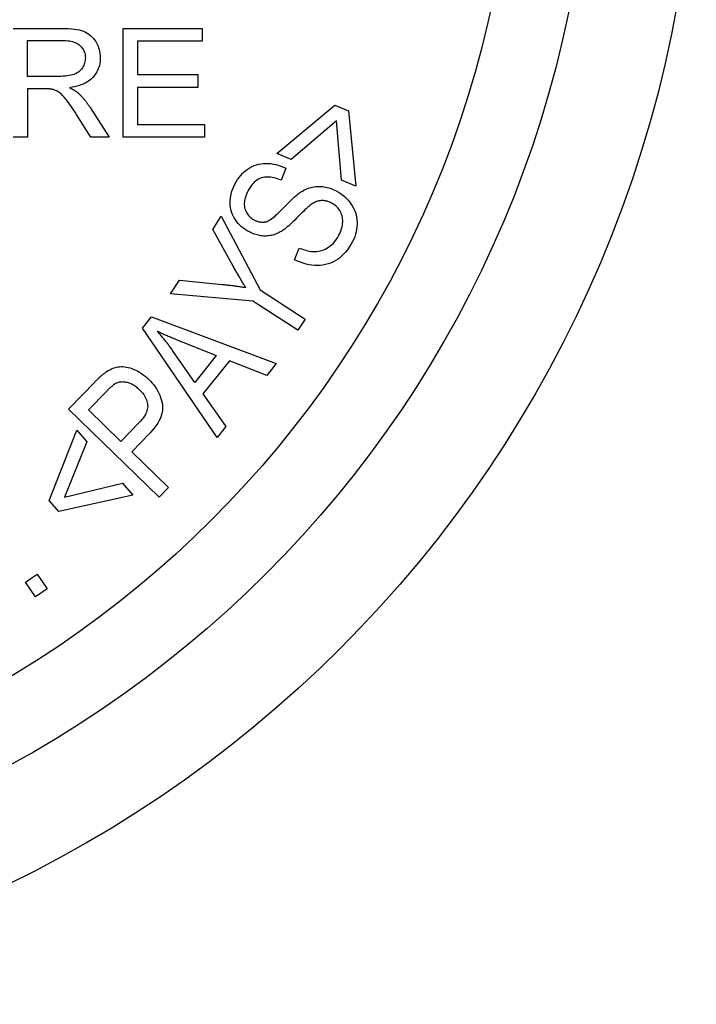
# Model space of a CAD drawing. Header units: inches. Extents: x 0.1 to 100, y -11 to 65.
# Tile 14 of 27: x 28.036 to 28.505, y 34.352 to 35.034. Entities that reach past the tile are written whole.
import ezdxf

# ---------------------------------------------------------------- set-up
doc = ezdxf.new("R2010")
doc.units = ezdxf.units.IN
doc.header["$LTSCALE"] = 6.002907
doc.header["$MEASUREMENT"] = 0
doc.layers.add('Visible Edges(ANSI)', color=7, linetype='Continuous', lineweight=25)

msp = doc.modelspace()

# ---------------------------------------------------------------- linework, layer by layer
at = {"layer": 'Visible Edges(ANSI)'}
for p, q in [((28.03144, 35.02828), (28.06492, 35.02828)), ((28.10765, 35.02828), (28.16229, 35.02828)), ((28.10765, 34.95282), (28.10765, 35.02828)), ((28.16229, 35.02828), (28.16229, 35.01936)), ((28.04145, 34.99498), (28.04145, 35.01994)), ((28.04145, 35.01994), (28.06532, 35.01994)), ((28.16229, 35.01936), (28.11766, 35.01936)), ((28.11766, 35.01936), (28.11766, 34.9963)), ((28.0629, 34.99498), (28.04145, 34.99498)), ((28.11766, 34.9963), (28.15947, 34.9963)), ((28.15947, 34.9963), (28.15947, 34.98738)), ((28.05301, 34.98635), (28.04145, 34.98635)), ((28.04145, 34.98635), (28.04145, 34.95282)), ((28.15947, 34.98738), (28.11766, 34.98738)), ((28.11766, 34.98738), (28.11766, 34.96173)), ((28.08482, 34.97335), (28.09787, 34.95282)), ((28.21407, 34.9415), (28.25439, 34.97499)), ((28.25439, 34.97499), (28.2637, 34.97115)), ((28.08539, 34.95282), (28.07538, 34.96852)), ((28.2637, 34.97115), (28.26894, 34.91888)), ((28.11766, 34.96173), (28.16401, 34.96173)), ((28.16401, 34.96173), (28.16401, 34.95282)), ((28.25539, 34.96411), (28.22401, 34.93741)), ((28.259, 34.92298), (28.25539, 34.96411)), ((28.04145, 34.95282), (28.03144, 34.95282)), ((28.09787, 34.95282), (28.08539, 34.95282)), ((28.16401, 34.95282), (28.10765, 34.95282)), ((28.22401, 34.93741), (28.21407, 34.9415)), ((28.22043, 34.93139), (28.21709, 34.92312)), ((28.26894, 34.91888), (28.259, 34.92298)), ((28.16969, 34.88895), (28.17559, 34.89801)), ((28.17559, 34.89801), (28.20261, 34.84703)), ((28.18388, 34.86353), (28.16969, 34.88895)), ((28.22648, 34.86783), (28.2297, 34.87602)), ((28.14054, 34.8442), (28.1467, 34.85365)), ((28.1467, 34.85365), (28.1763, 34.85078)), ((28.19755, 34.83926), (28.14054, 34.8442)), ((28.20261, 34.84703), (28.23371, 34.82677)), ((28.22865, 34.819), (28.19755, 34.83926)), ((28.12111, 34.82043), (28.12735, 34.82826)), ((28.12735, 34.82826), (28.21367, 34.79601)), ((28.23371, 34.82677), (28.22865, 34.819)), ((28.17278, 34.74477), (28.12111, 34.82043)), ((28.14858, 34.81098), (28.17219, 34.80161)), ((28.15728, 34.78293), (28.14193, 34.80501)), ((28.17219, 34.80161), (28.15728, 34.78293)), ((28.1813, 34.79793), (28.16298, 34.77498)), ((28.20709, 34.78777), (28.1813, 34.79793)), ((28.21367, 34.79601), (28.20709, 34.78777)), ((28.06978, 34.76438), (28.08818, 34.78336)), ((28.08367, 34.76384), (28.09612, 34.77669)), ((28.16298, 34.77498), (28.1789, 34.75244)), ((28.13267, 34.70342), (28.06978, 34.76438)), ((28.10615, 34.74205), (28.08367, 34.76384)), ((28.11874, 34.75504), (28.10615, 34.74205)), ((28.05646, 34.70101), (28.07558, 34.74981)), ((28.07558, 34.74981), (28.08259, 34.74166)), ((28.12608, 34.74774), (28.11358, 34.73485)), ((28.1789, 34.75244), (28.17278, 34.74477)), ((28.08259, 34.74166), (28.06705, 34.70344)), ((28.11358, 34.73485), (28.13913, 34.71008)), ((28.06705, 34.70344), (28.10729, 34.71298)), ((28.10729, 34.71298), (28.1143, 34.70484)), ((28.13913, 34.71008), (28.13267, 34.70342)), ((28.06304, 34.69337), (28.05646, 34.70101)), ((28.1143, 34.70484), (28.06304, 34.69337)), ((28.04006, 34.64436), (28.04811, 34.64997)), ((28.04705, 34.63434), (28.04006, 34.64436)), ((28.04811, 34.64997), (28.0551, 34.63995)), ((28.0551, 34.63995), (28.04705, 34.63434))]:
    msp.add_line(p, q, dxfattribs=at)
at = {"layer": 'Visible Edges(ANSI)', "flags": 128}
for points in [[(28.06492, 35.02828), (28.06736, 35.02824), (28.06965, 35.02815), (28.07179, 35.02799), (28.07378, 35.02777), (28.07562, 35.02748), (28.07731, 35.02713), (28.07885, 35.02671), (28.08024, 35.02623), (28.08153, 35.02568), (28.08274, 35.02502), (28.08389, 35.02427), (28.08497, 35.02342), (28.08599, 35.02247), (28.08694, 35.02143), (28.08782, 35.02028), (28.08864, 35.01905), (28.08938, 35.01774), (28.09001, 35.01641), (28.09055, 35.01504), (28.09099, 35.01363), (28.09133, 35.0122), (28.09158, 35.01073), (28.09173, 35.00922), (28.09178, 35.00769)], [(28.06532, 35.01994), (28.06669, 35.01991), (28.06799, 35.01984), (28.06924, 35.01972), (28.07042, 35.01955), (28.07153, 35.01934), (28.07259, 35.01907), (28.07358, 35.01876), (28.07451, 35.0184), (28.07538, 35.018), (28.07618, 35.01754), (28.07692, 35.01704), (28.0776, 35.01649), (28.07822, 35.0159), (28.07878, 35.01528), (28.0793, 35.01464), (28.07976, 35.01397), (28.08016, 35.01328), (28.08051, 35.01256), (28.08081, 35.01181), (28.08105, 35.01104), (28.08124, 35.01024), (28.08137, 35.00942), (28.08145, 35.00856), (28.08148, 35.00769)], [(28.08148, 35.00769), (28.08145, 35.00679), (28.08135, 35.00591), (28.0812, 35.00504), (28.08098, 35.00419), (28.08069, 35.00335), (28.08035, 35.00253), (28.07994, 35.00172), (28.07947, 35.00093), (28.07894, 35.00017), (28.07835, 34.99947), (28.0777, 34.99882), (28.07699, 34.99823), (28.07623, 34.99768), (28.07541, 34.9972), (28.07454, 34.99676), (28.0736, 34.99639), (28.07259, 34.99606), (28.07149, 34.99577), (28.07029, 34.99553), (28.069, 34.99533), (28.06762, 34.99517), (28.06614, 34.99506), (28.06457, 34.995), (28.0629, 34.99498)], [(28.09178, 35.00769), (28.09174, 35.00636), (28.09163, 35.00507), (28.09145, 35.00382), (28.0912, 35.0026), (28.09087, 35.00142), (28.09047, 35.00027), (28.09, 34.99916), (28.08946, 34.99809), (28.08885, 34.99705), (28.08816, 34.99604), (28.0874, 34.99508), (28.08657, 34.99414), (28.08566, 34.99325), (28.08468, 34.99242), (28.08362, 34.99165), (28.08248, 34.99093), (28.08126, 34.99026), (28.07996, 34.98965), (28.07859, 34.98909), (28.07714, 34.9886), (28.07561, 34.98815), (28.074, 34.98776), (28.07232, 34.98743), (28.07055, 34.98715)], [(28.05859, 34.986), (28.05844, 34.98603), (28.05829, 34.98606), (28.05813, 34.98609), (28.05796, 34.98611), (28.05778, 34.98613), (28.05759, 34.98616), (28.0574, 34.98618), (28.0572, 34.9862), (28.057, 34.98621), (28.05678, 34.98623), (28.05656, 34.98625), (28.05633, 34.98626), (28.0561, 34.98628), (28.05585, 34.98629), (28.0556, 34.9863), (28.05534, 34.98631), (28.05508, 34.98632), (28.05481, 34.98633), (28.05453, 34.98633), (28.05424, 34.98634), (28.05394, 34.98634), (28.05364, 34.98635), (28.05333, 34.98635), (28.05301, 34.98635)], [(28.07538, 34.96852), (28.07432, 34.97017), (28.0733, 34.97171), (28.07232, 34.97316), (28.0714, 34.97451), (28.07053, 34.97576), (28.0697, 34.9769), (28.06892, 34.97795), (28.0682, 34.9789), (28.0675, 34.97977), (28.06682, 34.98057), (28.06616, 34.9813), (28.06552, 34.98196), (28.0649, 34.98256), (28.06429, 34.9831), (28.0637, 34.98356), (28.06313, 34.98396), (28.06257, 34.98432), (28.06201, 34.98464), (28.06144, 34.98494), (28.06088, 34.98521), (28.06031, 34.98545), (28.05974, 34.98566), (28.05916, 34.98585), (28.05859, 34.986)], [(28.07055, 34.98715), (28.07088, 34.987), (28.07119, 34.98684), (28.0715, 34.98668), (28.07181, 34.98652), (28.0721, 34.98637), (28.07239, 34.98621), (28.07268, 34.98605), (28.07296, 34.9859), (28.07323, 34.98574), (28.07349, 34.98558), (28.07375, 34.98543), (28.074, 34.98527), (28.07425, 34.98512), (28.07449, 34.98496), (28.07472, 34.9848), (28.07495, 34.98465), (28.07517, 34.98449), (28.07538, 34.98434), (28.07559, 34.98419), (28.07579, 34.98403), (28.07599, 34.98388), (28.07618, 34.98372), (28.07636, 34.98357), (28.07653, 34.98342)], [(28.07653, 34.98342), (28.0769, 34.98308), (28.07726, 34.98273), (28.07762, 34.98238), (28.07798, 34.98202), (28.07834, 34.98165), (28.07869, 34.98128), (28.07905, 34.9809), (28.0794, 34.98051), (28.07975, 34.98011), (28.0801, 34.97971), (28.08044, 34.9793), (28.08079, 34.97889), (28.08113, 34.97846), (28.08148, 34.97803), (28.08182, 34.9776), (28.08216, 34.97715), (28.0825, 34.9767), (28.08283, 34.97625), (28.08317, 34.97578), (28.0835, 34.97531), (28.08383, 34.97483), (28.08416, 34.97434), (28.08449, 34.97385), (28.08482, 34.97335)], [(28.18506, 34.92018), (28.18599, 34.92187), (28.18698, 34.92345), (28.18804, 34.92494), (28.18915, 34.92633), (28.19032, 34.92762), (28.19156, 34.92882), (28.19285, 34.92992), (28.1942, 34.93092), (28.19561, 34.93182), (28.19705, 34.93259), (28.19854, 34.93324), (28.20007, 34.93378), (28.20165, 34.93419), (28.20326, 34.93449), (28.20492, 34.93466), (28.20662, 34.93472), (28.20834, 34.93466), (28.21006, 34.93451), (28.21179, 34.93424), (28.21351, 34.93388), (28.21524, 34.93341), (28.21697, 34.93284), (28.2187, 34.93216), (28.22043, 34.93139)], [(28.21709, 34.92312), (28.21581, 34.92362), (28.21457, 34.92405), (28.21335, 34.92442), (28.21216, 34.92471), (28.211, 34.92494), (28.20987, 34.9251), (28.20877, 34.9252), (28.2077, 34.92522), (28.20665, 34.92518), (28.20564, 34.92507), (28.20465, 34.92489), (28.20369, 34.92465), (28.20276, 34.92433), (28.20186, 34.92394), (28.20098, 34.92347), (28.20013, 34.92292), (28.19931, 34.9223), (28.19851, 34.9216), (28.19775, 34.92083), (28.197, 34.91998), (28.19629, 34.91905), (28.1956, 34.91805), (28.19493, 34.91697), (28.1943, 34.91581)], [(28.19508, 34.88716), (28.19363, 34.88797), (28.19226, 34.88885), (28.19095, 34.88979), (28.18971, 34.89081), (28.18855, 34.8919), (28.18745, 34.89305), (28.18642, 34.89428), (28.18546, 34.89557), (28.18459, 34.89692), (28.18384, 34.89831), (28.18321, 34.89973), (28.18269, 34.90119), (28.18229, 34.90269), (28.182, 34.90422), (28.18183, 34.90579), (28.18177, 34.9074), (28.18183, 34.90903), (28.18198, 34.91064), (28.18224, 34.91225), (28.1826, 34.91385), (28.18306, 34.91545), (28.18362, 34.91703), (28.18429, 34.91861), (28.18506, 34.92018)], [(28.2308, 34.9149), (28.2318, 34.91551), (28.2328, 34.91607), (28.2338, 34.91657), (28.2348, 34.91702), (28.23581, 34.91743), (28.23682, 34.91777), (28.23783, 34.91807), (28.23884, 34.91832), (28.23986, 34.91851), (28.24087, 34.91865), (28.24189, 34.91874), (28.24291, 34.91878), (28.24394, 34.91877), (28.24496, 34.91871), (28.24599, 34.91861), (28.24701, 34.91846), (28.24804, 34.91826), (28.24907, 34.91802), (28.2501, 34.91773), (28.25113, 34.9174), (28.25216, 34.91702), (28.2532, 34.9166), (28.25423, 34.91612), (28.25526, 34.91561)], [(28.1943, 34.91581), (28.19369, 34.91458), (28.19315, 34.91339), (28.1927, 34.91223), (28.19232, 34.91109), (28.19202, 34.90999), (28.19179, 34.90892), (28.19164, 34.90788), (28.19157, 34.90688), (28.19158, 34.9059), (28.19166, 34.90496), (28.19182, 34.90404), (28.19206, 34.90316), (28.19236, 34.90231), (28.1927, 34.9015), (28.19308, 34.90073), (28.19351, 34.9), (28.19398, 34.8993), (28.1945, 34.89864), (28.19506, 34.89802), (28.19566, 34.89743), (28.19631, 34.89688), (28.197, 34.89637), (28.19773, 34.8959), (28.19851, 34.89546)], [(28.2067, 34.89427), (28.20738, 34.89449), (28.20811, 34.89481), (28.20891, 34.89523), (28.20976, 34.89576), (28.21067, 34.8964), (28.21164, 34.89714), (28.21266, 34.89798), (28.21375, 34.89893), (28.21489, 34.89998), (28.21609, 34.90114), (28.21734, 34.9024), (28.21866, 34.90377), (28.21997, 34.90515), (28.22124, 34.90644), (28.22244, 34.90766), (28.22359, 34.90879), (28.22469, 34.90984), (28.22572, 34.91081), (28.22671, 34.9117), (28.22764, 34.9125), (28.22851, 34.91323), (28.22933, 34.91387), (28.23009, 34.91443), (28.2308, 34.9149)], [(28.25526, 34.91561), (28.25678, 34.91476), (28.25823, 34.91383), (28.25961, 34.91283), (28.26092, 34.91175), (28.26216, 34.91059), (28.26333, 34.90936), (28.26444, 34.90805), (28.26547, 34.90666), (28.26641, 34.90522), (28.26723, 34.90374), (28.26794, 34.90222), (28.26853, 34.90067), (28.26901, 34.89908), (28.26937, 34.89745), (28.26961, 34.89578), (28.26974, 34.89408), (28.26975, 34.89236), (28.26965, 34.89065), (28.26943, 34.88895), (28.26909, 34.88726), (28.26863, 34.88557), (28.26806, 34.88389), (28.26737, 34.88222), (28.26656, 34.88056)], [(28.23726, 34.90565), (28.23681, 34.90531), (28.23629, 34.90489), (28.23571, 34.9044), (28.23507, 34.90383), (28.23437, 34.90319), (28.2336, 34.90247), (28.23277, 34.90168), (28.23188, 34.90082), (28.23092, 34.89988), (28.22991, 34.89886), (28.22883, 34.89777), (28.22768, 34.89661), (28.22653, 34.89544), (28.22542, 34.89434), (28.22435, 34.89332), (28.22332, 34.89236), (28.22233, 34.89147), (28.22138, 34.89065), (28.22047, 34.8899), (28.21961, 34.88921), (28.21878, 34.8886), (28.21799, 34.88806), (28.21725, 34.88758), (28.21655, 34.88717)], [(28.25201, 34.90721), (28.2514, 34.90752), (28.25079, 34.90779), (28.25018, 34.90804), (28.24957, 34.90825), (28.24897, 34.90843), (28.24836, 34.90858), (28.24775, 34.90871), (28.24715, 34.9088), (28.24655, 34.90886), (28.24594, 34.90889), (28.24534, 34.90889), (28.24474, 34.90886), (28.24414, 34.9088), (28.24353, 34.9087), (28.24292, 34.90856), (28.24231, 34.90839), (28.24169, 34.90818), (28.24107, 34.90793), (28.24044, 34.90764), (28.23982, 34.90732), (28.23918, 34.90696), (28.23855, 34.90656), (28.23791, 34.90612), (28.23726, 34.90565)], [(28.25717, 34.88494), (28.25775, 34.8861), (28.25825, 34.88727), (28.25868, 34.88842), (28.25904, 34.88957), (28.25933, 34.89072), (28.25954, 34.89186), (28.25968, 34.893), (28.25975, 34.89413), (28.25975, 34.89525), (28.25968, 34.89632), (28.25954, 34.89736), (28.25932, 34.89836), (28.25904, 34.89932), (28.25868, 34.90025), (28.25826, 34.90114), (28.25776, 34.90199), (28.2572, 34.9028), (28.2566, 34.90357), (28.25595, 34.90429), (28.25525, 34.90497), (28.25451, 34.9056), (28.25372, 34.90618), (28.25289, 34.90672), (28.25201, 34.90721)], [(28.19851, 34.89546), (28.19886, 34.89529), (28.19921, 34.89512), (28.19955, 34.89497), (28.1999, 34.89482), (28.20025, 34.89469), (28.2006, 34.89457), (28.20094, 34.89446), (28.20128, 34.89436), (28.20163, 34.89427), (28.20197, 34.89419), (28.20231, 34.89412), (28.20266, 34.89407), (28.203, 34.89403), (28.20334, 34.89399), (28.20368, 34.89397), (28.20401, 34.89396), (28.20435, 34.89396), (28.20469, 34.89397), (28.20503, 34.894), (28.20536, 34.89403), (28.2057, 34.89407), (28.20603, 34.89413), (28.20637, 34.8942), (28.2067, 34.89427)], [(28.21655, 34.88717), (28.21567, 34.88671), (28.2148, 34.88628), (28.21392, 34.8859), (28.21304, 34.88556), (28.21216, 34.88526), (28.21127, 34.885), (28.21038, 34.88478), (28.20948, 34.8846), (28.20858, 34.88447), (28.20768, 34.88438), (28.20677, 34.88433), (28.20587, 34.88432), (28.20496, 34.88435), (28.20405, 34.88441), (28.20314, 34.88452), (28.20224, 34.88466), (28.20134, 34.88484), (28.20044, 34.88506), (28.19954, 34.88532), (28.19864, 34.88561), (28.19775, 34.88594), (28.19686, 34.88631), (28.19597, 34.88672), (28.19508, 34.88716)], [(28.2297, 34.87602), (28.23121, 34.87542), (28.23268, 34.87491), (28.23411, 34.87449), (28.23549, 34.87414), (28.23684, 34.87387), (28.23814, 34.87368), (28.2394, 34.87358), (28.24061, 34.87355), (28.2418, 34.87362), (28.24298, 34.87377), (28.24416, 34.87402), (28.24532, 34.87436), (28.24648, 34.87479), (28.24763, 34.87532), (28.24877, 34.87594), (28.24991, 34.87665), (28.25101, 34.87744), (28.25206, 34.8783), (28.25305, 34.87923), (28.25398, 34.88023), (28.25486, 34.8813), (28.25569, 34.88245), (28.25646, 34.88366), (28.25717, 34.88494)], [(28.26656, 34.88056), (28.26543, 34.87852), (28.26425, 34.87661), (28.26302, 34.87483), (28.26174, 34.8732), (28.2604, 34.8717), (28.25902, 34.87034), (28.25759, 34.86911), (28.2561, 34.86803), (28.25456, 34.86707), (28.25297, 34.86624), (28.25132, 34.86554), (28.24961, 34.86497), (28.24785, 34.86452), (28.24603, 34.8642), (28.24415, 34.86401), (28.24222, 34.86394), (28.24026, 34.864), (28.2383, 34.86418), (28.23633, 34.86448), (28.23436, 34.86491), (28.2324, 34.86546), (28.23043, 34.86613), (28.22845, 34.86692), (28.22648, 34.86783)], [(28.19261, 34.84868), (28.19228, 34.84921), (28.19194, 34.84975), (28.1916, 34.8503), (28.19126, 34.85086), (28.19092, 34.85142), (28.19057, 34.85199), (28.19022, 34.85257), (28.18987, 34.85315), (28.18951, 34.85374), (28.18916, 34.85434), (28.1888, 34.85495), (28.18843, 34.85557), (28.18807, 34.85619), (28.1877, 34.85682), (28.18733, 34.85746), (28.18696, 34.8581), (28.18658, 34.85875), (28.18621, 34.85941), (28.18582, 34.86008), (28.18544, 34.86076), (28.18506, 34.86144), (28.18467, 34.86213), (28.18428, 34.86283), (28.18388, 34.86353)], [(28.1763, 34.85078), (28.17699, 34.85072), (28.17768, 34.85065), (28.17837, 34.85058), (28.17906, 34.8505), (28.17975, 34.85043), (28.18044, 34.85035), (28.18112, 34.85028), (28.18181, 34.8502), (28.18249, 34.85011), (28.18318, 34.85003), (28.18386, 34.84995), (28.18454, 34.84986), (28.18522, 34.84977), (28.1859, 34.84968), (28.18657, 34.84959), (28.18725, 34.84949), (28.18792, 34.8494), (28.1886, 34.8493), (28.18927, 34.8492), (28.18994, 34.8491), (28.19061, 34.849), (28.19128, 34.8489), (28.19195, 34.84879), (28.19261, 34.84868)], [(28.14193, 34.80501), (28.14152, 34.8056), (28.14111, 34.80618), (28.14069, 34.80677), (28.14027, 34.80735), (28.13985, 34.80793), (28.13942, 34.80851), (28.13899, 34.80908), (28.13856, 34.80965), (28.13813, 34.81022), (28.13769, 34.81079), (28.13725, 34.81135), (28.13681, 34.81191), (28.13637, 34.81247), (28.13592, 34.81303), (28.13547, 34.81358), (28.13502, 34.81413), (28.13456, 34.81468), (28.13411, 34.81523), (28.13365, 34.81577), (28.13318, 34.81631), (28.13272, 34.81685), (28.13225, 34.81738), (28.13178, 34.81791), (28.1313, 34.81844)], [(28.1313, 34.81844), (28.13186, 34.81818), (28.13242, 34.81791), (28.133, 34.81764), (28.1336, 34.81736), (28.13421, 34.81708), (28.13483, 34.81679), (28.13547, 34.8165), (28.13613, 34.81621), (28.13679, 34.81591), (28.13748, 34.81561), (28.13817, 34.81531), (28.13889, 34.815), (28.13961, 34.81468), (28.14036, 34.81437), (28.14111, 34.81405), (28.14188, 34.81372), (28.14267, 34.81339), (28.14347, 34.81306), (28.14428, 34.81272), (28.14511, 34.81238), (28.14596, 34.81204), (28.14682, 34.81169), (28.14769, 34.81134), (28.14858, 34.81098)], [(28.08818, 34.78336), (28.08858, 34.78377), (28.08897, 34.78417), (28.08936, 34.78456), (28.08974, 34.78494), (28.09012, 34.78531), (28.09049, 34.78567), (28.09086, 34.78602), (28.09122, 34.78636), (28.09157, 34.78669), (28.09192, 34.787), (28.09226, 34.78731), (28.0926, 34.78761), (28.09293, 34.7879), (28.09325, 34.78817), (28.09357, 34.78844), (28.09389, 34.7887), (28.0942, 34.78894), (28.0945, 34.78918), (28.09479, 34.7894), (28.09509, 34.78962), (28.09537, 34.78982), (28.09565, 34.79002), (28.09592, 34.7902), (28.09619, 34.79038)], [(28.09619, 34.79038), (28.09729, 34.79109), (28.0984, 34.79171), (28.09951, 34.79226), (28.10063, 34.79273), (28.10175, 34.79311), (28.10288, 34.79341), (28.10401, 34.79363), (28.10515, 34.79378), (28.10631, 34.79383), (28.10749, 34.79381), (28.1087, 34.7937), (28.10993, 34.79351), (28.11119, 34.79324), (28.11248, 34.79289), (28.11379, 34.79245), (28.11512, 34.79192), (28.11646, 34.79133), (28.11777, 34.79065), (28.11907, 34.78991), (28.12034, 34.7891), (28.12159, 34.78821), (28.12282, 34.78725), (28.12403, 34.78622), (28.12521, 34.78512)], [(28.09612, 34.77669), (28.09648, 34.77706), (28.09684, 34.77742), (28.09719, 34.77777), (28.09753, 34.77811), (28.09786, 34.77844), (28.09819, 34.77875), (28.09851, 34.77905), (28.09882, 34.77934), (28.09912, 34.77962), (28.09941, 34.77989), (28.0997, 34.78014), (28.09998, 34.78038), (28.10025, 34.78061), (28.10052, 34.78083), (28.10077, 34.78104), (28.10102, 34.78123), (28.10126, 34.78142), (28.1015, 34.78159), (28.10172, 34.78175), (28.10194, 34.78189), (28.10215, 34.78203), (28.10235, 34.78215), (28.10255, 34.78226), (28.10274, 34.78236)], [(28.10274, 34.78236), (28.10331, 34.78263), (28.10389, 34.78286), (28.10449, 34.78306), (28.1051, 34.78321), (28.10572, 34.78332), (28.10636, 34.78339), (28.10701, 34.78342), (28.10768, 34.78341), (28.10836, 34.78336), (28.10906, 34.78328), (28.10977, 34.78315), (28.11049, 34.78298), (28.11122, 34.78277), (28.11194, 34.78252), (28.11266, 34.78224), (28.11336, 34.78192), (28.11407, 34.78157), (28.11476, 34.78117), (28.11545, 34.78074), (28.11614, 34.78027), (28.11681, 34.77977), (28.11748, 34.77923), (28.11815, 34.77865), (28.11881, 34.77803)], [(28.12521, 34.78512), (28.1265, 34.78381), (28.1277, 34.78248), (28.12881, 34.78113), (28.12984, 34.77976), (28.13077, 34.77836), (28.13162, 34.77693), (28.13238, 34.77549), (28.13304, 34.77402), (28.13362, 34.77252), (28.13411, 34.771), (28.13451, 34.76946), (28.13483, 34.7679), (28.13501, 34.76631), (28.13503, 34.76471), (28.13488, 34.76309), (28.13457, 34.76145), (28.13409, 34.7598), (28.13345, 34.75813), (28.13263, 34.75644), (28.13165, 34.75473), (28.13051, 34.75301), (28.1292, 34.75127), (28.12772, 34.74952), (28.12608, 34.74774)], [(28.11881, 34.77803), (28.11968, 34.77715), (28.12049, 34.77626), (28.12122, 34.77536), (28.12188, 34.77447), (28.12248, 34.77356), (28.123, 34.77266), (28.12345, 34.77175), (28.12383, 34.77083), (28.12414, 34.76991), (28.12438, 34.76898), (28.12455, 34.76806), (28.12464, 34.76712), (28.12466, 34.76618), (28.12458, 34.76523), (28.12441, 34.76426), (28.12415, 34.76329), (28.1238, 34.7623), (28.12335, 34.7613), (28.12281, 34.76028), (28.12218, 34.75926), (28.12146, 34.75822), (28.12065, 34.75717), (28.11974, 34.75611), (28.11874, 34.75504)]]:
    msp.add_lwpolyline(points, dxfattribs=at)
at = {"layer": 'Visible Edges(ANSI)'}
for radius in [0.84215, 0.76921, 0.71616]:
    msp.add_circle((27.66258, 35.19405), radius, dxfattribs=at)

doc.saveas('drawing.dxf')
